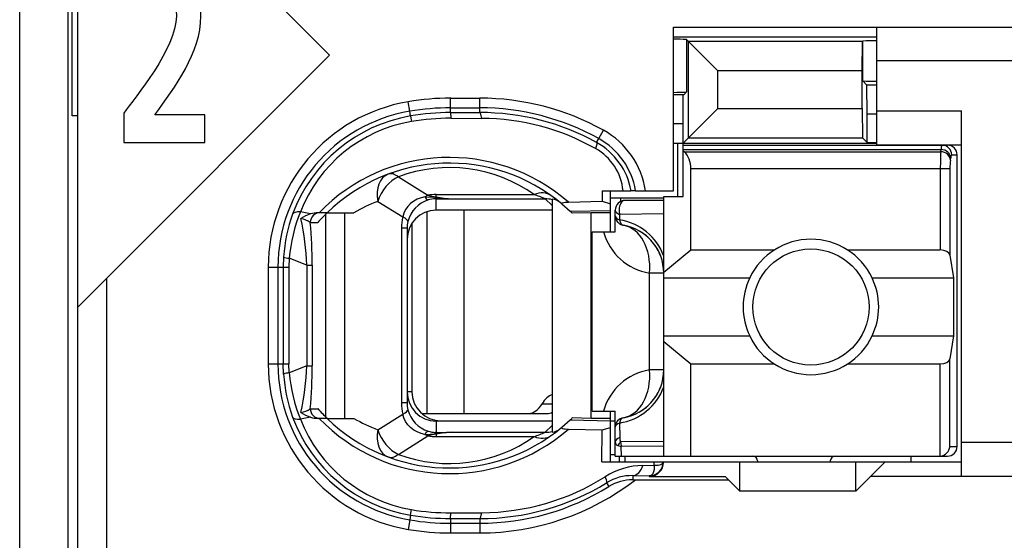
# Model space of a CAD drawing. Extents: x 0 to 183, y 0 to 174.
# Tile 13 of 31: x 0 to 10.17, y 83.66 to 89.03. Entities that reach past the tile are written whole.
import ezdxf

# ---------------------------------------------------------------- set-up
doc = ezdxf.new("R2010")
doc.units = 0
doc.header["$LTSCALE"] = 11.336579
doc.header["$MEASUREMENT"] = 0
doc.layers.get('0').update_dxf_attribs({"linetype": 'CONTINUOUS'})

msp = doc.modelspace()

# ---------------------------------------------------------------- linework, layer by layer
at = {"color": 7, "linetype": 'CONTINUOUS'}
for p, q in [((0.5023, 18.2086), (0.5023, 138.6073)), ((0.6022, 80.859), (0.6022, 97.6589)), ((0.0024, 60.1588), (0.0024, 95.1589)), ((3.2022, 88.6677), (0.6025, 91.2673)), ((0.5426, 88.042), (0.5426, 90.475)), ((6.7524, 87.269), (6.7524, 88.9584)), ((6.7524, 88.9584), (11.8022, 88.9584)), ((8.8521, 87.7437), (8.8521, 88.9584)), ((6.7524, 88.8585), (8.8521, 88.8585)), ((6.8888, 88.8289), (6.8888, 88.2887)), ((6.8888, 88.8289), (7.2099, 88.5078)), ((6.9095, 87.816), (6.9095, 88.8082)), ((8.7033, 88.8082), (6.9095, 88.8082)), ((8.703, 88.5078), (8.7033, 88.8082)), ((8.7051, 88.8096), (8.7033, 88.8082)), ((8.7051, 88.8096), (8.7071, 88.8117)), ((8.7071, 88.4038), (8.7071, 88.8117)), ((3.2022, 88.6677), (0.9022, 86.3677)), ((11.8022, 88.6084), (8.8521, 88.6084)), ((7.2099, 88.1165), (7.2099, 88.5078)), ((8.703, 88.5078), (7.2099, 88.5078)), ((8.703, 88.1165), (8.703, 88.5078)), ((8.7508, 88.3597), (8.7071, 88.4038)), ((8.7522, 88.06), (8.7508, 88.3597)), ((8.8521, 88.3597), (8.7508, 88.3597)), ((6.8588, 88.2584), (6.7524, 88.2584)), ((6.8523, 87.9587), (6.8536, 88.2584)), ((6.8588, 88.2584), (6.8888, 88.2887)), ((4.03, 88.0889), (4.0135, 88.1874)), ((4.4524, 88.0758), (4.4524, 88.2246)), ((4.4524, 88.2246), (4.7521, 88.2246)), ((4.7521, 88.0758), (4.7521, 88.2246)), ((4.0383, 88.0407), (4.03, 88.0889)), ((4.4524, 88.1247), (4.7521, 88.1247)), ((4.4524, 88.0758), (4.7521, 88.0758)), ((4.4524, 88.0751), (4.4531, 88.0172)), ((6.8523, 87.7589), (7.2099, 88.1165)), ((7.2099, 88.1165), (8.703, 88.1165)), ((8.703, 88.1165), (8.7033, 87.816)), ((8.7522, 87.7671), (8.7522, 88.06)), ((8.8521, 88.06), (8.7522, 88.06)), ((8.8521, 88.0937), (9.7272, 88.0937)), ((9.7272, 84.3186), (9.7272, 88.0937)), ((0.6022, 88.042), (0.5426, 88.042)), ((4.0383, 88.04), (4.0473, 87.9828)), ((4.4531, 88.0172), (4.7728, 88.0159)), ((6.8523, 87.9587), (6.7524, 87.9587)), ((6.8523, 87.209), (6.8523, 87.9587)), ((5.9813, 87.8064), (6.0299, 87.8939)), ((5.9596, 87.7664), (5.9813, 87.8064)), ((6.7524, 87.7589), (8.8521, 87.7589)), ((6.7971, 87.209), (6.7971, 87.7589)), ((6.8523, 87.7389), (9.5822, 87.7389)), ((6.9095, 87.816), (8.7033, 87.816)), ((8.7522, 87.7671), (8.7033, 87.816)), ((8.7522, 87.7671), (8.8521, 87.7671)), ((8.8521, 87.7437), (9.7272, 87.7437)), ((6.8523, 87.6948), (9.5164, 87.6948)), ((6.8623, 87.672), (6.8523, 87.6803)), ((6.8623, 87.672), (9.5129, 87.672)), ((9.5129, 87.672), (9.5164, 87.6948)), ((9.6259, 87.6389), (9.6824, 87.6389)), ((9.6824, 84.6286), (9.6824, 87.6389)), ((9.6125, 87.5859), (9.6159, 87.608)), ((6.9322, 86.6571), (6.9322, 87.4991)), ((6.9322, 87.4991), (9.608, 87.4991)), ((9.5084, 87.4991), (9.5084, 86.6571)), ((9.608, 87.4991), (9.608, 86.6047)), ((3.9122, 87.413), (4.2178, 87.2221)), ((6.0161, 87.269), (6.0172, 87.1594)), ((6.0161, 87.269), (6.3141, 87.269)), ((6.1023, 86.8438), (6.1023, 87.269)), ((6.3148, 87.269), (6.3159, 87.269)), ((6.362, 87.269), (6.3162, 87.269)), ((6.3624, 87.269), (6.7524, 87.269)), ((3.7, 87.1587), (3.9573, 86.9982)), ((4.0376, 87.1367), (4.009, 87.107)), ((4.0707, 87.1615), (4.0376, 87.1367)), ((4.1072, 87.1815), (4.0707, 87.1615)), ((4.1461, 87.1966), (4.1072, 87.1815)), ((4.1871, 87.2063), (4.1461, 87.1966)), ((4.1871, 87.2063), (4.2933, 87.2014)), ((4.2933, 87.2014), (4.3022, 87.2049)), ((4.2933, 87.2014), (4.2933, 87.1863)), ((4.3074, 87.2001), (4.2933, 87.2014)), ((4.3022, 87.1863), (4.2933, 87.1863)), ((4.3022, 87.2049), (4.3022, 87.2297)), ((4.3022, 87.2297), (5.3144, 87.2297)), ((4.3022, 87.0685), (4.3022, 87.1863)), ((4.3022, 87.1863), (4.472, 87.1849)), ((4.3074, 87.2001), (4.3026, 87.187)), ((4.472, 87.1849), (5.4277, 87.1849)), ((5.5021, 87.116), (5.4277, 87.1849)), ((5.5021, 87.1828), (5.5021, 84.7768)), ((5.601, 87.1325), (5.6858, 87.0568)), ((5.6692, 87.1511), (6.0172, 87.1594)), ((6.0172, 87.1594), (6.1023, 87.1346)), ((6.1016, 87.1938), (6.6525, 87.1938)), ((6.2066, 87.1938), (6.2066, 87.158)), ((6.6525, 87.169), (6.2521, 87.169)), ((6.6525, 84.5287), (6.6525, 87.209)), ((6.6525, 87.209), (6.8523, 87.209)), ((3.0065, 87.0292), (2.9004, 87.0492)), ((3.176, 87.0409), (3.083, 87.0409)), ((3.1639, 84.9311), (3.1639, 87.0292)), ((3.1764, 87.0409), (3.454, 87.0409)), ((3.3583, 84.9187), (3.3583, 87.0409)), ((3.9684, 87.0368), (3.9573, 86.9982)), ((3.9859, 87.0733), (3.9684, 87.0368)), ((4.009, 87.107), (3.9859, 87.0733)), ((4.2057, 87.0526), (4.2057, 84.969)), ((5.5021, 87.0685), (4.3022, 87.0685)), ((4.5875, 87.0685), (4.5875, 84.969)), ((5.6858, 87.0568), (6.1023, 87.0657)), ((5.6858, 87.0568), (5.7023, 87.0409)), ((5.7026, 87.0409), (5.7068, 87.0368)), ((5.9021, 87.0409), (5.7068, 87.0368)), ((5.9021, 84.9187), (5.9021, 87.0409)), ((6.1023, 87.0409), (5.9021, 87.0409)), ((6.1522, 86.8438), (6.1522, 87.0685)), ((6.6525, 87.0305), (6.197, 87.0244)), ((3.0027, 86.941), (3.0809, 86.941)), ((4.0521, 86.9341), (4.0521, 85.1936)), ((6.197, 87.0244), (6.1963, 86.9672)), ((3.9436, 86.8831), (3.9436, 85.0772)), ((4.0021, 86.8831), (3.9436, 86.8831)), ((4.0021, 86.8831), (4.0021, 85.0772)), ((5.9124, 84.9938), (5.9124, 86.8438)), ((5.9124, 86.8438), (6.1522, 86.8438)), ((6.6525, 86.4263), (6.9322, 86.6571)), ((6.9322, 86.6571), (7.7941, 86.6571)), ((8.5504, 86.6571), (9.5084, 86.6571)), ((2.7271, 86.5855), (2.7233, 86.4787)), ((2.785, 86.5717), (2.7819, 86.4787)), ((2.9679, 86.5), (2.785, 86.5717)), ((9.608, 86.6047), (9.6438, 86.3684)), ((2.569, 86.4787), (2.569, 85.481)), ((2.569, 86.4787), (2.7819, 86.4787)), ((2.6692, 86.4787), (2.6692, 85.481)), ((2.7233, 86.4787), (2.7233, 85.481)), ((2.7819, 86.4787), (2.7819, 85.481)), ((2.9679, 86.5), (2.9679, 85.4603)), ((2.9679, 86.5), (3.0234, 86.5)), ((3.0234, 86.5), (3.0234, 85.4603)), ((6.5057, 85.419), (6.5057, 86.4187)), ((6.6525, 86.4187), (6.5057, 86.4187)), ((0.6025, 86.068), (0.9022, 86.3677)), ((0.9022, 80.859), (0.9022, 86.3677)), ((6.6525, 86.3684), (7.5403, 86.3684)), ((8.8043, 86.3684), (9.6438, 86.3684)), ((9.6438, 86.3684), (9.6438, 85.769)), ((6.6525, 85.769), (7.5403, 85.769)), ((6.6525, 85.7111), (6.9322, 85.4803)), ((8.8043, 85.769), (9.6438, 85.769)), ((9.6438, 85.769), (9.608, 85.5326)), ((9.608, 84.6286), (9.608, 85.5326)), ((2.569, 85.481), (2.7819, 85.481)), ((2.7271, 85.3749), (2.7233, 85.481)), ((2.785, 85.3879), (2.7819, 85.481)), ((2.9679, 85.4603), (2.785, 85.3879)), ((2.9679, 85.4603), (3.0234, 85.4603)), ((6.6525, 85.419), (6.5057, 85.419)), ((6.9322, 84.5287), (6.9322, 85.4803)), ((6.9322, 85.4803), (7.7941, 85.4803)), ((8.5504, 85.4803), (9.5084, 85.4803)), ((9.5084, 84.5287), (9.5084, 85.4803)), ((4.0521, 85.1936), (4.0021, 85.1936)), ((3.0027, 85.0186), (3.0809, 85.0186)), ((4.0021, 85.0772), (3.9436, 85.0772)), ((5.3964, 85.0689), (5.5021, 85.0689)), ((5.9124, 84.9938), (6.1522, 84.9938)), ((6.1023, 84.4688), (6.1023, 84.9938)), ((6.1522, 84.5287), (6.1522, 84.9938)), ((3.0065, 84.9311), (2.9004, 84.9105)), ((3.176, 84.9187), (3.083, 84.9187)), ((3.1764, 84.9187), (3.454, 84.9187)), ((3.7, 84.8009), (3.9573, 84.9621)), ((3.9684, 84.9228), (3.9573, 84.9621)), ((3.9859, 84.8863), (3.9684, 84.9228)), ((4.1537, 84.969), (5.448, 84.969)), ((4.3522, 84.8939), (5.5021, 84.8939)), ((5.601, 84.8278), (5.6858, 84.9029)), ((5.6858, 84.9029), (5.7023, 84.9187)), ((5.6858, 84.9029), (6.1023, 84.8939)), ((5.7026, 84.9194), (5.7068, 84.9228)), ((5.9021, 84.9187), (5.7068, 84.9228)), ((6.1023, 84.9187), (5.9021, 84.9187)), ((6.1023, 84.8939), (6.1522, 84.8939)), ((4.009, 84.8526), (3.9859, 84.8863)), ((4.0376, 84.8229), (4.009, 84.8526)), ((4.0707, 84.7981), (4.0376, 84.8229)), ((4.1072, 84.7782), (4.0707, 84.7981)), ((4.3022, 84.8912), (4.3022, 84.774)), ((5.5021, 84.8912), (4.3022, 84.8912)), ((5.5021, 84.8436), (5.4277, 84.7747)), ((5.6692, 84.8085), (6.0172, 84.8009)), ((6.0141, 84.4688), (6.0172, 84.8009)), ((6.0172, 84.8002), (6.1023, 84.825)), ((6.1963, 84.8705), (6.1987, 84.7203)), ((3.9122, 84.5466), (4.2178, 84.7375)), ((4.1461, 84.763), (4.1072, 84.7782)), ((4.1871, 84.7534), (4.1461, 84.763)), ((4.1871, 84.7534), (4.2933, 84.7582)), ((4.2933, 84.7582), (4.2933, 84.774)), ((4.3022, 84.774), (4.2933, 84.774)), ((4.3074, 84.7602), (4.2933, 84.7582)), ((4.2933, 84.7582), (4.3022, 84.7547)), ((4.3022, 84.774), (4.472, 84.7747)), ((4.3022, 84.7547), (4.3022, 84.7306)), ((4.3022, 84.7306), (5.3144, 84.7306)), ((4.3074, 84.7602), (4.3026, 84.7733)), ((4.472, 84.7747), (5.4277, 84.7747)), ((6.1784, 84.6383), (6.2142, 84.6266)), ((6.6525, 84.6803), (6.2077, 84.6748)), ((6.6525, 84.63), (6.2142, 84.6266)), ((6.2156, 84.5287), (6.2142, 84.6266)), ((9.608, 84.6286), (9.6824, 84.6286)), ((11.8022, 84.6686), (9.7272, 84.6686)), ((6.1023, 84.5439), (6.1522, 84.5439)), ((6.1526, 84.5287), (9.5822, 84.5287)), ((6.1974, 84.4688), (6.1974, 84.5287)), ((6.2521, 84.5287), (6.2521, 84.4688)), ((9.2022, 84.5287), (9.2022, 84.4688)), ((6.0141, 84.4688), (9.7272, 84.4688)), ((6.4382, 84.433), (6.5532, 84.4344)), ((6.5522, 84.3909), (6.547, 84.3661)), ((6.5536, 84.4116), (6.5522, 84.3909)), ((6.5532, 84.4344), (6.5539, 84.4688)), ((6.5532, 84.4344), (6.5939, 84.435)), ((6.5532, 84.4344), (6.5536, 84.4116)), ((6.5939, 84.435), (6.6104, 84.4378)), ((6.6104, 84.4378), (6.6238, 84.4419)), ((6.6238, 84.4419), (6.6345, 84.4474)), ((6.6345, 84.4474), (6.6418, 84.455)), ((6.6418, 84.455), (6.6459, 84.4681)), ((7.4372, 84.1684), (7.4372, 84.4688)), ((7.6222, 84.4784), (7.6222, 84.4688)), ((8.3722, 84.4784), (8.3722, 84.4688)), ((8.6372, 84.1684), (8.6372, 84.4688)), ((8.9373, 84.4688), (8.7874, 84.3186)), ((6.3327, 84.3275), (6.3327, 84.2841)), ((6.3327, 84.3275), (6.5022, 84.3248)), ((6.3327, 84.2841), (7.3222, 84.2841)), ((6.5112, 84.3262), (6.5022, 84.3248)), ((6.5022, 84.3248), (6.5022, 84.3186)), ((6.5022, 84.3186), (7.2874, 84.3186)), ((6.5267, 84.3337), (6.5112, 84.3262)), ((6.5384, 84.3468), (6.5267, 84.3337)), ((6.547, 84.3661), (6.5384, 84.3468)), ((7.3222, 84.2841), (7.2874, 84.3186)), ((7.3222, 84.2841), (7.4372, 84.1684)), ((8.6372, 84.1684), (8.7874, 84.3186)), ((11.8022, 84.3186), (8.7874, 84.3186)), ((6.063, 84.2538), (6.0868, 84.2152)), ((8.6372, 84.1684), (7.4372, 84.1684)), ((4.0383, 83.9196), (4.0473, 83.9768)), ((4.0383, 83.9189), (4.03, 83.8707)), ((4.4524, 83.8852), (4.4531, 83.9431)), ((4.4524, 83.8845), (4.4524, 83.7357)), ((4.4524, 83.8845), (4.7521, 83.8838)), ((4.4531, 83.9431), (4.7728, 83.9437)), ((4.7521, 83.8838), (4.7521, 83.7357)), ((4.03, 83.8707), (4.0135, 83.7722)), ((4.4524, 83.8356), (4.7521, 83.8356)), ((4.4524, 83.7357), (4.7521, 83.7357))]:
    msp.add_line(p, q, dxfattribs=at)
for centre, radius, start, end in [((6.7523, 86.575), 2.258, 86.53516, 89.99881), ((4.302, 86.4786), 1.733, 99.5814, 179.99868), ((4.4522, 85.6205), 2.6042, 89.99471, 99.69806), ((4.7508, 85.5859), 2.6387, 61.00529, 89.97158), ((4.3021, 86.4789), 1.6328, 99.58946, 180.00786), ((4.452, 85.6228), 2.453, 89.98979, 99.7089), ((4.7524, 85.5934), 2.5313, 60.9565, 90.00677), ((4.7594, 85.5928), 2.483, 61.09341, 90.16708), ((4.3007, 86.4874), 1.5752, 99.5901, 159.96376), ((4.2967, 86.5052), 1.4985, 99.58131, 158.71396), ((4.4548, 85.5885), 2.4287, 90.03908, 99.65894), ((4.7564, 85.5835), 2.4324, 60.65149, 89.61411), ((5.6112, 87.1408), 0.8617, 8.55476, 60.93047), ((5.6181, 87.1473), 0.707, 9.9124, 61.1422), ((5.6125, 87.1416), 0.7602, 9.6409, 60.97898), ((5.6762, 87.2162), 0.5584, 5.41678, 60.80335), ((6.7049, 87.51), 0.2269, 357.25791, 45.83355), ((12.3815, 87.517), 2.8731, 176.90768, 180.35779), ((4.4394, 85.7415), 1.8707, 48.8982, 136.00362), ((4.4395, 85.7412), 1.8124, 50.1455, 134.18389), ((10.22, 87.5135), 0.6119, 173.20509, 181.35129), ((4.4402, 85.9972), 1.511, 54.65366, 110.45308), ((4.2133, 85.7714), 1.4792, 110.30396, 120.88399), ((4.3147, 86.8727), 0.3148, 107.33637, 165.40633), ((4.3457, 87.6537), 0.4502, 253.45176, 264.46076), ((4.3248, 86.4772), 1.6014, 159.91391, 176.12294), ((4.4822, 86.4142), 1.7045, 158.1288, 174.69875), ((0.0617, 86.3746), 2.9089, 2.47122, 12.04576), ((-1.9354, 86.4885), 4.9588, 0.13284, 5.23529), ((4.4269, 86.8837), 0.4833, 166.29566, 180.06452), ((4.2971, 86.8827), 0.295, 166.41252, 179.92275), ((6.1106, 86.3975), 0.5761, 19.84116, 81.44224), ((6.6054, 87.0095), 0.5991, 196.05443, 260.42497), ((6.1537, 86.4198), 0.4981, 40.1796, 60.37521), ((6.145, 86.4145), 0.5081, 20.23408, 40.0002), ((8.1723, 86.0685), 0.6995, 25.38521, 154.61479), ((8.1725, 86.0687), 0.6997, 154.63731, 205.36269), ((8.1747, 86.0687), 0.6972, 334.54104, 25.45896), ((8.1723, 86.0689), 0.6995, 205.38521, 334.61479), ((4.3025, 85.4815), 1.7336, 180.01657, 260.40228), ((4.3026, 85.4812), 1.6334, 180.00761, 260.39383), ((0.0622, 85.5857), 2.9085, 347.95346, 357.52956), ((-1.9512, 85.4718), 4.9746, 354.77306, 359.86738), ((6.6063, 84.8272), 0.6003, 99.64372, 163.8816), ((6.1518, 85.4192), 0.5007, 279.64166, 359.96906), ((4.3345, 85.4844), 1.6111, 183.89723, 200.03066), ((4.4877, 85.5468), 1.7101, 185.32844, 201.84401), ((6.1114, 85.4391), 0.5749, 278.49102, 340.2252), ((6.1454, 85.4222), 0.5077, 319.99114, 339.77458), ((4.3521, 85.1939), 0.3, 180.05995, 270.00745), ((6.1537, 85.4172), 0.4981, 299.62408, 319.81987), ((2.8704, 85.2097), 0.2332, 278.92618, 304.67755), ((4.2887, 86.081), 1.6085, 221.33492, 226.23087), ((4.3008, 85.4722), 1.5753, 200.03556, 260.40861), ((4.2976, 85.4556), 1.4998, 201.31269, 260.39204), ((3.0829, 85.16), 0.2413, 251.53951, 270.01669), ((4.4395, 86.2191), 1.8714, 224.0176, 311.08047), ((4.4391, 86.2177), 1.8116, 225.81052, 309.89327), ((4.2143, 86.1903), 1.4816, 239.12459, 249.68746), ((4.4393, 85.9651), 1.5132, 249.61705, 305.3329), ((4.2998, 85.0302), 0.2562, 252.05227, 268.52514), ((4.5343, 83.1216), 1.6543, 92.15561, 97.88344), ((6.4538, 83.6757), 0.7574, 91.18181, 122.31669), ((4.752, 86.3689), 2.6332, 270.00232, 307.65437), ((4.7561, 86.3753), 2.4316, 270.39386, 302.1173), ((6.3251, 83.8252), 0.5024, 89.12896, 121.44722), ((4.7559, 86.3777), 2.4939, 269.9141, 301.60979), ((4.7519, 86.3722), 2.5366, 270.00594, 301.75279), ((4.4504, 86.3674), 2.4243, 260.42663, 270.06258), ((4.4541, 86.4122), 2.5277, 260.53218, 269.9623), ((4.452, 86.3863), 2.5507, 260.47892, 270.01043), ((4.454, 86.4107), 2.675, 260.5225, 269.96699)]:
    msp.add_arc(centre, radius, start, end, dxfattribs=at)
for points, knots in [([(1.0764, 87.7678), (1.0764, 87.7678), (1.0764, 88.0693), (1.0764, 88.0693), (1.1937, 88.2319), (1.6211, 88.7424), (1.6211, 89.0725), (1.6211, 89.2375), (1.5182, 89.3146), (1.4154, 89.3146), (1.3091, 89.3146), (1.208, 89.2478), (1.1251, 89.1703), (1.1251, 89.1703), (1.1053, 89.4693), (1.1053, 89.4693), (1.2188, 89.552), (1.3505, 89.5985), (1.4786, 89.5985), (1.7184, 89.5985), (1.8734, 89.4256), (1.8734, 89.0725), (1.8734, 88.6908), (1.6049, 88.34), (1.3992, 88.0513), (1.3992, 88.0513), (1.9132, 88.0513), (1.9132, 88.0513), (1.9132, 88.0513), (1.9132, 87.7678), (1.9132, 87.7678), (1.9132, 87.7678), (1.0764, 87.7678), (1.0764, 87.7678)], [0, 0, 0, 0, 1, 1, 1, 2, 2, 2, 3, 3, 3, 4, 4, 4, 5, 5, 5, 6, 6, 6, 7, 7, 7, 8, 8, 8, 9, 9, 9, 10, 10, 10, 11, 11, 11, 11]), ([(5.9596, 87.7664), (5.9607, 87.7651), (5.9624, 87.7609), (5.9624, 87.7609), (5.9624, 87.7609), (5.9624, 87.754), (5.9624, 87.754), (5.9624, 87.754), (5.959, 87.7347), (5.959, 87.7347), (5.959, 87.7347), (5.9486, 87.7037), (5.9486, 87.7037)], [0, 0, 0, 0, 1, 1, 1, 2, 2, 2, 3, 3, 3, 4, 4, 4, 4]), ([(5.601, 87.1325), (5.601, 87.1325), (5.5982, 87.136), (5.5982, 87.136), (5.5979, 87.1374), (5.5982, 87.1387), (5.5982, 87.1387), (5.599, 87.1401), (5.601, 87.1422), (5.601, 87.1422), (5.601, 87.1422), (5.6062, 87.1443), (5.6062, 87.1443), (5.6062, 87.1443), (5.6217, 87.1477), (5.6217, 87.1477), (5.6217, 87.1477), (5.6361, 87.1498), (5.6361, 87.1498), (5.6361, 87.1498), (5.6692, 87.1511), (5.6692, 87.1511)], [0, 0, 0, 0, 1, 1, 1, 2, 2, 2, 3, 3, 3, 4, 4, 4, 5, 5, 5, 6, 6, 6, 7, 7, 7, 7]), ([(6.2521, 87.169), (6.2184, 87.169), (6.1908, 87.1243), (6.1908, 87.0685), (6.1908, 87.0533), (6.1929, 87.0381), (6.197, 87.0244)], [0, 0, 0, 0, 1, 1, 1, 2, 2, 2, 2]), ([(8.7722, 86.0687), (8.7722, 86.4001), (8.5035, 86.6688), (8.1724, 86.6688), (7.841, 86.6688), (7.5723, 86.4001), (7.5723, 86.0687), (7.5723, 85.7373), (7.841, 85.4686), (8.1724, 85.4686), (8.5035, 85.4686), (8.7722, 85.7373), (8.7722, 86.0687), (8.7722, 86.0687), (8.7722, 86.0687), (8.7722, 86.0687)], [0, 0, 0, 0, 1, 1, 1, 2, 2, 2, 3, 3, 3, 4, 4, 4, 5, 5, 5, 5]), ([(5.601, 84.8278), (5.601, 84.8278), (5.5982, 84.8243), (5.5982, 84.8243), (5.5979, 84.8223), (5.5982, 84.8209), (5.5982, 84.8209), (5.599, 84.8195), (5.601, 84.8181), (5.601, 84.8181), (5.601, 84.8181), (5.6062, 84.8154), (5.6062, 84.8154), (5.6062, 84.8154), (5.6217, 84.8119), (5.6217, 84.8119), (5.6217, 84.8119), (5.6361, 84.8106), (5.6361, 84.8106), (5.6361, 84.8106), (5.6692, 84.8085), (5.6692, 84.8085)], [0, 0, 0, 0, 1, 1, 1, 2, 2, 2, 3, 3, 3, 4, 4, 4, 5, 5, 5, 6, 6, 6, 7, 7, 7, 7]), ([(6.5022, 84.3186), (6.5836, 84.3186), (6.6497, 84.3847), (6.6497, 84.466), (6.6497, 84.4667), (6.6497, 84.4681), (6.6497, 84.4688)], [0, 0, 0, 0, 1, 1, 1, 2, 2, 2, 2]), ([(6.063, 84.2538), (6.064, 84.2552), (6.0654, 84.26), (6.0654, 84.26), (6.0654, 84.26), (6.0651, 84.2662), (6.0651, 84.2662), (6.0651, 84.2662), (6.0606, 84.2855), (6.0606, 84.2855), (6.0606, 84.2855), (6.0489, 84.3158), (6.0489, 84.3158)], [0, 0, 0, 0, 1, 1, 1, 2, 2, 2, 3, 3, 3, 4, 4, 4, 4])]:
    msp.add_open_spline(points, degree=3, knots=knots, dxfattribs=at)
for points in [[(8.8521, 88.8172), (8.8039, 88.8179), (8.7553, 88.8158), (8.7071, 88.8124)], [(8.7071, 88.4031), (8.7553, 88.3996), (8.8039, 88.3983), (8.8521, 88.3983)], [(6.7524, 88.2846), (6.7978, 88.2846), (6.8433, 88.2853), (6.8888, 88.288)], [(4.4524, 88.1247), (4.3108, 88.1247), (4.1696, 88.1123), (4.03, 88.0889)], [(4.7728, 88.0159), (4.7673, 88.0537), (4.76, 88.0751), (4.7521, 88.0758)], [(9.5253, 87.7389), (9.5194, 87.7251), (9.5164, 87.7099), (9.517, 87.6948)], [(9.6259, 87.6389), (9.6259, 87.6941), (9.5815, 87.7389), (9.5264, 87.7389)], [(9.6824, 87.6389), (9.6824, 87.6941), (9.6376, 87.7389), (9.5822, 87.7389)], [(9.6125, 87.5859), (9.6101, 87.6321), (9.5663, 87.67), (9.5129, 87.672)], [(9.6159, 87.608), (9.6135, 87.6541), (9.5698, 87.6927), (9.5164, 87.6948)], [(9.6249, 87.6389), (9.619, 87.6293), (9.6163, 87.619), (9.6166, 87.608)], [(3.8075, 87.4398), (3.7196, 87.4075), (3.6752, 87.2917), (3.7, 87.1587)], [(3.9122, 87.413), (3.8743, 87.4419), (3.8378, 87.4516), (3.8075, 87.4398)], [(3.9122, 87.413), (3.8189, 87.3716), (3.7352, 87.271), (3.7, 87.1587)], [(5.4877, 87.2194), (5.4425, 87.2517), (5.3798, 87.2552), (5.3144, 87.2297)], [(4.2178, 87.2221), (4.2075, 87.218), (4.1971, 87.2125), (4.1871, 87.2063)], [(4.1878, 87.2063), (4.194, 87.1918), (4.2057, 87.1794), (4.2205, 87.1732)], [(4.3022, 87.2297), (4.274, 87.2297), (4.2457, 87.2269), (4.2178, 87.2221)], [(4.2933, 87.1863), (4.2685, 87.1856), (4.2443, 87.1808), (4.2209, 87.1732)], [(4.3022, 87.2049), (4.3584, 87.1938), (4.4152, 87.1876), (4.472, 87.1849)], [(4.3074, 87.2001), (4.3622, 87.1918), (4.4169, 87.187), (4.472, 87.1849)], [(5.4277, 87.1849), (5.3905, 87.2008), (5.3526, 87.2159), (5.3144, 87.2297)], [(5.5021, 87.1759), (5.478, 87.1821), (5.4529, 87.1849), (5.4277, 87.1849)], [(5.5803, 87.1498), (5.558, 87.1677), (5.5307, 87.1794), (5.5021, 87.1828)], [(6.2521, 87.169), (6.197, 87.169), (6.1522, 87.1243), (6.1522, 87.0685)], [(2.9004, 87.0492), (2.857, 87.0519), (2.8281, 87.0443), (2.8208, 87.0271)], [(3.0065, 87.0292), (2.9714, 87.0182), (2.9376, 87.0016), (2.9069, 86.9817)], [(3.1013, 87.0409), (3.0468, 87.0409), (3.0027, 86.9961), (3.0027, 86.941)], [(3.083, 87.0409), (3.0572, 87.0409), (3.0313, 87.0368), (3.0065, 87.0292)], [(3.176, 87.0409), (3.1429, 87.0085), (3.1112, 86.9754), (3.0809, 86.941)], [(4.3022, 87.0685), (4.1362, 87.0685), (4.0021, 86.9334), (4.0025, 86.7673)], [(6.1522, 87.0685), (6.1522, 87.0506), (6.1691, 87.034), (6.197, 87.0244)], [(3.0031, 86.9417), (2.9741, 86.9617), (2.9414, 86.9747), (2.9066, 86.9809)], [(4.0104, 86.952), (4.0121, 86.9637), (3.9932, 86.9809), (3.9573, 86.9982)], [(6.1522, 87.0106), (6.1522, 86.9927), (6.1688, 86.9768), (6.1963, 86.9672)], [(6.1522, 87.0106), (6.1522, 86.9865), (6.1605, 86.9637), (6.176, 86.9458)], [(6.176, 86.9458), (6.1836, 86.9368), (6.1925, 86.9293), (6.2029, 86.9238)], [(6.1963, 86.9672), (6.2015, 86.9362), (6.2163, 86.9148), (6.2356, 86.912)], [(6.2029, 86.9238), (6.2129, 86.9176), (6.2239, 86.9134), (6.2356, 86.912)], [(6.5057, 86.4187), (6.527, 86.6702), (6.4109, 86.8817), (6.2356, 86.912)], [(6.6525, 86.4187), (6.6525, 86.6626), (6.4761, 86.8707), (6.2356, 86.912)], [(9.608, 86.6047), (9.6035, 86.6344), (9.5605, 86.6571), (9.5084, 86.6571)], [(2.7268, 86.5841), (2.7454, 86.5772), (2.765, 86.5731), (2.785, 86.5724)], [(9.5084, 85.4803), (9.5605, 85.4803), (9.6035, 85.503), (9.608, 85.5326)], [(6.2356, 84.9256), (6.4109, 84.9552), (6.527, 85.1675), (6.5057, 85.419)], [(2.785, 85.3872), (2.765, 85.3866), (2.7454, 85.3831), (2.7268, 85.3755)], [(4.0025, 85.1923), (4.0021, 85.0262), (4.1362, 84.8912), (4.3022, 84.8912)], [(5.5025, 85.1626), (5.4615, 85.1502), (5.4239, 85.1172), (5.3964, 85.0689)], [(3.0027, 85.0186), (3.0027, 84.9635), (3.0468, 84.9187), (3.1013, 84.9187)], [(3.9436, 85.0772), (3.9436, 85.0386), (3.9481, 84.9993), (3.9573, 84.9621)], [(3.9573, 84.9621), (3.9932, 84.9794), (4.0121, 84.9959), (4.0104, 85.0083)], [(4.0021, 85.0772), (4.0021, 85.0538), (4.0049, 85.0303), (4.0104, 85.0083)], [(4.0101, 85.0083), (4.0376, 84.9029), (4.1172, 84.8188), (4.2209, 84.7864)], [(5.2565, 84.969), (5.3099, 84.9704), (5.3605, 85.0069), (5.3964, 85.0689)], [(2.8208, 84.9325), (2.8281, 84.916), (2.857, 84.9077), (2.9004, 84.9105)], [(2.9069, 84.9787), (2.9376, 84.958), (2.9714, 84.9421), (3.0065, 84.9311)], [(5.448, 84.969), (5.4663, 84.969), (5.4845, 84.9739), (5.5018, 84.9828)], [(6.2356, 84.9256), (6.1874, 84.9173), (6.1522, 84.876), (6.1522, 84.8271)], [(6.2356, 84.9256), (6.2163, 84.9222), (6.2015, 84.9015), (6.1963, 84.8705)], [(3.7, 84.8009), (3.6752, 84.6686), (3.7196, 84.5528), (3.8075, 84.5198)], [(3.7, 84.8009), (3.7352, 84.6893), (3.8189, 84.5887), (3.9122, 84.5466)], [(5.5021, 84.7768), (5.5307, 84.7809), (5.558, 84.7919), (5.5803, 84.8106)], [(6.1963, 84.8705), (6.1688, 84.8608), (6.1522, 84.8443), (6.1522, 84.8271)], [(4.1871, 84.7534), (4.1971, 84.7478), (4.2075, 84.7423), (4.2178, 84.7375)], [(4.2205, 84.7871), (4.2057, 84.7802), (4.194, 84.7685), (4.1878, 84.7534)], [(4.3022, 84.7547), (4.2736, 84.7513), (4.2453, 84.7458), (4.2174, 84.7375)], [(4.2178, 84.7375), (4.2457, 84.7327), (4.274, 84.7306), (4.3022, 84.7306)], [(4.472, 84.7747), (4.4152, 84.7726), (4.3584, 84.7657), (4.3022, 84.7547)], [(5.3144, 84.7306), (5.3526, 84.7444), (5.3905, 84.7589), (5.4277, 84.7747)], [(5.3144, 84.7306), (5.3798, 84.7044), (5.4425, 84.7079), (5.4877, 84.7402)], [(5.4277, 84.7747), (5.4529, 84.7747), (5.478, 84.7775), (5.5021, 84.7837)], [(6.1987, 84.7203), (6.1698, 84.7099), (6.1522, 84.6927), (6.1522, 84.6741)], [(6.1987, 84.7203), (6.1977, 84.7044), (6.2008, 84.6893), (6.2077, 84.6748)], [(6.1522, 84.6741), (6.1515, 84.6576), (6.1622, 84.6424), (6.1784, 84.6383)], [(6.2077, 84.6748), (6.1956, 84.6645), (6.1856, 84.652), (6.1784, 84.6383)], [(6.2077, 84.6748), (6.2084, 84.6583), (6.2105, 84.6424), (6.2142, 84.6266)], [(9.5084, 84.5287), (9.5611, 84.5343), (9.6028, 84.5763), (9.6083, 84.6286)], [(9.5822, 84.5287), (9.6376, 84.5287), (9.6824, 84.5735), (9.6824, 84.6286)], [(3.8075, 84.5198), (3.8378, 84.5088), (3.8743, 84.5184), (3.9122, 84.5466)], [(7.6222, 84.4784), (7.6222, 84.506), (7.5998, 84.5287), (7.5723, 84.5287)], [(8.4222, 84.5287), (8.3946, 84.5287), (8.3722, 84.506), (8.3722, 84.4784)], [(6.3327, 84.3275), (6.3765, 84.3282), (6.4168, 84.3689), (6.4382, 84.433)], [(6.5022, 84.3248), (6.5815, 84.3248), (6.6459, 84.3895), (6.6459, 84.4688)], [(6.3327, 84.2841), (6.2459, 84.2841), (6.1608, 84.2607), (6.0868, 84.2152)], [(4.7521, 83.8838), (4.76, 83.8852), (4.7673, 83.9066), (4.7728, 83.9437)]]:
    msp.add_open_spline(points, degree=3, dxfattribs=at)

doc.saveas('drawing.dxf')
